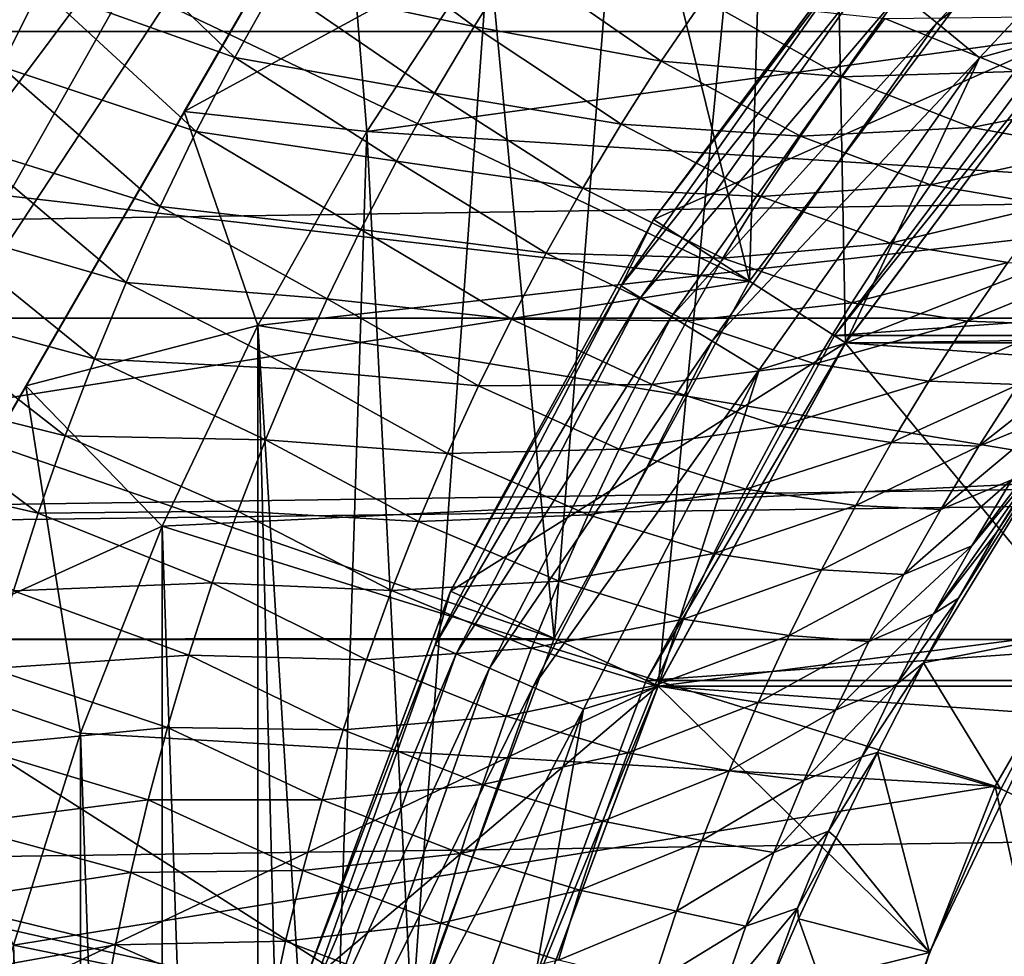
# Model space of a CAD drawing. Header units: metres. Extents: x -109 to 109, y -67 to 73.
# Tile 122 of 253: x -13.71 to -9.4, y 3.8 to 7.9. Entities that reach past the tile are written whole.
import ezdxf

# ---------------------------------------------------------------- set-up
doc = ezdxf.new("R2010")
doc.units = ezdxf.units.M
doc.layers.add('solid_508035_K244200000C76', color=7, linetype='CONTINUOUS')

msp = doc.modelspace()

# ---------------------------------------------------------------- linework, layer by layer
at = {"layer": 'solid_508035_K244200000C76'}
for points in [[(-8.763793, 13.38641, -31.5), (-10.206499, 12.321825, -31.5), (-9.069002, 7.858317, -31.5)], [(-10.206499, 12.321825, -31.5), (-15.774263, 2.678175, -31.5), (-10.915588, 4.984969, -31.5)], [(-15.774263, 2.678175, -38.5), (-15.774263, 2.678175, -31.5), (-10.206499, 12.321825, -31.5)], [(-15.774263, 2.678175, -38.5), (-10.206499, 12.321825, -31.5), (-10.206499, 12.321825, -38.5)], [(-15.774263, 2.678175, -38.5), (-10.206499, 12.321825, -38.5), (-15.34711, 4.523962, -38.5)], [(-15.34711, 4.523962, -38.5), (-10.206499, 12.321825, -38.5), (-14.704794, 6.30627, -38.5)], [(-14.704794, 6.30627, -38.5), (-10.206499, 12.321825, -38.5), (-13.856401, 7.999997, -38.5)], [(-10.206499, 12.321825, -31.5), (-10.915588, 4.984969, -31.5), (-10.095026, 6.487712, -31.5)], [(-10.206499, 12.321825, -31.5), (-10.095026, 6.487712, -31.5), (-9.069002, 7.858317, -31.5)], [(-10.427568, 9.738594, -56.5), (-11.06777, 9.004369, -56.5), (-10.515571, 6.758161, -56.5)], [(-10.427568, 9.738594, -56.5), (-10.515571, 6.758161, -56.5), (-9.446771, 8.185868, -56.5)], [(-9.695864, 7.88817, -22.133583), (-8.53145, 9.134953, -22.133583), (-9.856759, 8.019068, -22.292522)], [(-8.366605, 8.958447, -22.033804), (-8.53145, 9.134953, -22.133583), (-9.695864, 7.88817, -22.133583)], [(-7.858331, 9.068995, -28.5), (-9.068954, 7.858377, -28.5), (-9.824788, 8.513137, -28.5)], [(-11.06777, 9.004369, -56.5), (-11.656568, 8.227926, -56.5), (-11.370358, 5.192785, -56.5)], [(-11.06777, 9.004369, -56.5), (-11.370358, 5.192785, -56.5), (-10.515571, 6.758161, -56.5)], [(42, 8.951219, 7.219811), (-43.099998, 8.951207, 7.219826), (-43.099998, 7.85114, 8.402952)], [(42, 7.851148, 8.402945), (42, 8.951219, 7.219811), (-43.099998, 7.85114, 8.402952)], [(-9.508519, 7.735754, -22.033804), (-8.366605, 8.958447, -22.033804), (-9.695864, 7.88817, -22.133583)], [(-9.508519, 7.735754, -22.033804), (-9.069618, 7.857609, -22), (-8.366605, 8.958447, -22.033804)], [(-12.296811, 8.701299, -56.959606), (-12.990381, 7.5, -56.922653), (-11.656568, 8.227926, -56.5)], [(-12.990381, 7.5, -61.077347), (-12.296811, 8.701299, -61.040394), (-12.190717, 7.413548, -61.5)], [(-12.990381, 7.5, -61.077347), (-12.990381, 7.5, -56.922653), (-12.296811, 8.701299, -56.959606)], [(-12.990381, 7.5, -61.077347), (-12.296811, 8.701299, -56.959606), (-12.296811, 8.701299, -61.040394)], [(-12.296811, 8.701299, -61.040394), (-11.656568, 8.227926, -61.5), (-12.190717, 7.413548, -61.5)], [(-9.824746, 8.513188, -23), (-9.824788, 8.513137, -28.5), (-10.936297, 7.028328, -28.5)], [(-10.936297, 7.028329, -23), (-9.824746, 8.513188, -23), (-10.936297, 7.028328, -28.5)], [(-10.057815, 8.182639, -22.74118), (-9.824746, 8.513188, -23), (-10.936297, 7.028329, -23)], [(-9.068954, 7.858377, -28.5), (-10.936297, 7.028328, -28.5), (-9.824788, 8.513137, -28.5)], [(-12.768837, 7.737606, -8.751651), (-13.620128, 8.041298, -8.261293), (-13.437704, 8.380986, -7.885201)], [(-12.590073, 8.058722, -8.368459), (-12.768837, 7.737606, -8.751651), (-13.437704, 8.380986, -7.885201)], [(-11.721444, 7.873104, -8.844084), (-12.590073, 8.058722, -8.368459), (-12.401444, 8.375741, -7.977734)], [(-11.538792, 8.1618, -8.457478), (-11.721444, 7.873104, -8.844084), (-12.401444, 8.375741, -7.977734)], [(-13.620128, 8.041298, -8.261293), (-13.792004, 7.697898, -8.629152), (-14.161844, 8.294085, -7.966063)], [(-12.990381, 7.5, -56.922653), (-12.190717, 7.413548, -56.5), (-11.656568, 8.227926, -56.5)], [(-11.656568, 8.227926, -56.5), (-12.190717, 7.413548, -56.5), (-11.993653, 3.521697, -56.5)], [(-6.532551, 8.191689, -61.5), (-12.190717, 7.413548, -61.5), (-11.656568, 8.227926, -61.5)], [(-6.532551, 8.191689, -61.5), (-7.680462, 7.126601, -61.5), (-12.190717, 7.413548, -61.5)], [(-11.656568, 8.227926, -56.5), (-11.993653, 3.521697, -56.5), (-11.370358, 5.192785, -56.5)], [(-9.446771, 8.185868, -53.5), (-10.515571, 6.758161, -53.5), (-13.243448, 8.053639, -53.5)], [(-10.901942, 7.721035, -9.438909), (-11.721444, 7.873104, -8.844084), (-11.538792, 8.1618, -8.457478)], [(-10.717899, 7.992767, -9.044447), (-10.901942, 7.721035, -9.438909), (-11.538792, 8.1618, -8.457478)], [(-11.078339, 6.736887, -22.74118), (-10.057815, 8.182639, -22.74118), (-10.936297, 7.028329, -23)], [(-9.98022, 8.119511, -22.499773), (-10.057815, 8.182639, -22.74118), (-11.078339, 6.736887, -22.74118)], [(-10.515571, 6.758161, -56.5), (-10.515571, 6.758161, -53.5), (-9.446771, 8.185868, -53.5)], [(-9.446771, 8.185868, -56.5), (-10.515571, 6.758161, -56.5), (-9.446771, 8.185868, -53.5)], [(-10.99287, 6.684912, -22.499773), (-9.98022, 8.119511, -22.499773), (-11.078339, 6.736887, -22.74118)], [(-9.856759, 8.019068, -22.292522), (-9.98022, 8.119511, -22.499773), (-10.99287, 6.684912, -22.499773)], [(-13.762292, 7.130864, -53.5), (-13.856372, 8.00006, -53), (-13.243448, 8.053639, -53.5)], [(-12.937695, 7.412652, -9.126863), (-13.792004, 7.697898, -8.629152), (-13.620128, 8.041298, -8.261293)], [(-10.515571, 6.758161, -53.5), (-13.762292, 7.130864, -53.5), (-13.243448, 8.053639, -53.5)], [(-12.768837, 7.737606, -8.751651), (-12.937695, 7.412652, -9.126863), (-13.620128, 8.041298, -8.261293)], [(-11.895483, 7.580323, -9.22399), (-12.768837, 7.737606, -8.751651), (-12.590073, 8.058722, -8.368459)], [(-11.721444, 7.873104, -8.844084), (-11.895483, 7.580323, -9.22399), (-12.590073, 8.058722, -8.368459)], [(-10.856882, 6.602216, -22.292522), (-9.856759, 8.019068, -22.292522), (-10.99287, 6.684912, -22.499773)], [(-9.695864, 7.88817, -22.133583), (-9.856759, 8.019068, -22.292522), (-10.856882, 6.602216, -22.292522)], [(-10.111539, 7.65298, -10.08829), (-10.901942, 7.721035, -9.438909), (-10.717899, 7.992767, -9.044447)], [(-9.923589, 7.908365, -9.685925), (-10.111539, 7.65298, -10.08829), (-10.717899, 7.992767, -9.044447)], [(-10.144256, 6.519317, -38.441498), (-9.113206, 7.896638, -38.441498), (-9.069079, 7.858228, -38.5)], [(-10.144175, 6.519439, -43.5), (-9.113206, 7.896638, -38.441498), (-10.144256, 6.519317, -38.441498)], [(-9.113151, 7.896701, -43.5), (-9.113206, 7.896638, -38.441498), (-10.144175, 6.519439, -43.5)], [(9.113151, 7.896701, -43.5), (-9.113151, 7.896701, -43.5), (-10.144175, 6.519439, -43.5)], [(10.144175, 6.519439, -43.5), (9.113151, 7.896701, -43.5), (-10.144175, 6.519439, -43.5)], [(-9.353578, 7.676044, -10.776345), (-10.111539, 7.65298, -10.08829), (-9.923589, 7.908365, -9.685925)], [(-9.158884, 7.915957, -10.365657), (-9.353578, 7.676044, -10.776345), (-9.923589, 7.908365, -9.685925)], [(42, 7.851148, 8.402945), (-43.099998, 7.85114, 8.402952), (-43.099998, 6.596129, 9.420249)], [(42, 6.596129, 9.420249), (42, 7.851148, 8.402945), (-43.099998, 6.596129, 9.420249)], [(-11.078054, 7.444876, -9.827002), (-11.895483, 7.580323, -9.22399), (-11.721444, 7.873104, -8.844084)], [(-10.901942, 7.721035, -9.438909), (-11.078054, 7.444876, -9.827002), (-11.721444, 7.873104, -8.844084)], [(-9.068954, 7.858377, -28.5), (-10.095042, 6.487688, -28.5), (-10.936297, 7.028328, -28.5)], [(-10.679661, 6.494446, -22.133583), (-9.695864, 7.88817, -22.133583), (-10.856882, 6.602216, -22.292522)], [(-9.508519, 7.735754, -22.033804), (-9.695864, 7.88817, -22.133583), (-10.679661, 6.494446, -22.133583)], [(-10.144256, 6.519317, -38.441498), (-9.069079, 7.858228, -38.5), (-10.095101, 6.487589, -38.5)], [(-9.069618, 7.857609, -22), (-10.09566, 6.486724, -22), (-7.107788, 7.660407, -22)], [(-9.508519, 7.735754, -22.033804), (-10.09566, 6.486724, -22), (-9.069618, 7.857609, -22)], [(-10.095101, 6.487589, -38.5), (-9.069079, 7.858228, -38.5), (10.095101, 6.487588, -38.5)], [(-10.095026, 6.487712, -31.5), (-10.095042, 6.487688, -28.5), (-9.068954, 7.858377, -28.5)], [(-9.069002, 7.858317, -31.5), (-10.095026, 6.487712, -31.5), (-9.068954, 7.858377, -28.5)], [(-12.060897, 7.283638, -9.596787), (-12.937695, 7.412652, -9.126863), (-12.768837, 7.737606, -8.751651)], [(-11.895483, 7.580323, -9.22399), (-12.060897, 7.283638, -9.596787), (-12.768837, 7.737606, -8.751651)], [(-10.292297, 7.392704, -10.48466), (-11.078054, 7.444876, -9.827002), (-10.901942, 7.721035, -9.438909)], [(-10.111539, 7.65298, -10.08829), (-10.292297, 7.392704, -10.48466), (-10.901942, 7.721035, -9.438909)], [(-10.473309, 6.36896, -22.033804), (-9.508519, 7.735754, -22.033804), (-10.679661, 6.494446, -22.133583)], [(-10.473309, 6.36896, -22.033804), (-10.09566, 6.486724, -22), (-9.508519, 7.735754, -22.033804)], [(-13.096556, 7.084164, -9.493614), (-13.953255, 7.351126, -8.988306), (-13.792004, 7.697898, -8.629152)], [(-12.937695, 7.412652, -9.126863), (-13.096556, 7.084164, -9.493614), (-13.792004, 7.697898, -8.629152)], [(-9.353578, 7.676044, -10.776345), (-9.541857, 7.430648, -11.181449), (-10.111539, 7.65298, -10.08829)], [(-9.353578, 7.676044, -10.776345), (-8.821417, 7.572971, -11.884096), (-9.541857, 7.430648, -11.181449)], [(-9.541857, 7.430648, -11.181449), (-10.292297, 7.392704, -10.48466), (-10.111539, 7.65298, -10.08829)], [(-10.09566, 6.486724, -22), (-8.170156, 6.515445, -22), (-7.107788, 7.660407, -22)], [(-11.246222, 7.164424, -10.208306), (-12.060897, 7.283638, -9.596787), (-11.895483, 7.580323, -9.22399)], [(-11.078054, 7.444876, -9.827002), (-11.246222, 7.164424, -10.208306), (-11.895483, 7.580323, -9.22399)], [(-9.541857, 7.430648, -11.181449), (-8.821417, 7.572971, -11.884096), (-9.015191, 7.334921, -12.294042)], [(-12.990381, 7.5, -56.922653), (-13.68395, 6.298702, -56.959606), (-12.668362, 6.564063, -56.5)], [(-13.68395, 6.298702, -61.040394), (-12.990381, 7.5, -61.077347), (-12.668362, 6.564063, -61.5)], [(-13.68395, 6.298702, -61.040394), (-13.68395, 6.298702, -56.959606), (-12.990381, 7.5, -56.922653)], [(-13.68395, 6.298702, -61.040394), (-12.990381, 7.5, -56.922653), (-12.990381, 7.5, -61.077347)], [(-12.990381, 7.5, -56.922653), (-12.668362, 6.564063, -56.5), (-12.190717, 7.413548, -56.5)], [(-12.990381, 7.5, -61.077347), (-12.190717, 7.413548, -61.5), (-12.668362, 6.564063, -61.5)], [(-10.46584, 7.127621, -10.874604), (-11.246222, 7.164424, -10.208306), (-11.078054, 7.444876, -9.827002)], [(-10.292297, 7.392704, -10.48466), (-10.46584, 7.127621, -10.874604), (-11.078054, 7.444876, -9.827002)], [(-9.541857, 7.430648, -11.181449), (-9.723681, 7.1798, -11.580523), (-10.292297, 7.392704, -10.48466)], [(-9.541857, 7.430648, -11.181449), (-9.015191, 7.334921, -12.294042), (-9.723681, 7.1798, -11.580523)], [(-12.217591, 6.983281, -9.962035), (-13.096556, 7.084164, -9.493614), (-12.937695, 7.412652, -9.126863)], [(-12.060897, 7.283638, -9.596787), (-12.217591, 6.983281, -9.962035), (-12.937695, 7.412652, -9.126863)], [(-12.190717, 7.413548, -56.5), (-12.668362, 6.564063, -56.5), (-12.372767, 1.778946, -56.5)], [(-7.680462, 7.126601, -61.5), (-12.668362, 6.564063, -61.5), (-12.190717, 7.413548, -61.5)], [(-12.190717, 7.413548, -56.5), (-12.372767, 1.778946, -56.5), (-11.993653, 3.521697, -56.5)], [(-9.723681, 7.1798, -11.580523), (-10.46584, 7.127621, -10.874604), (-10.292297, 7.392704, -10.48466)], [(-13.245383, 6.752465, -9.851375), (-14.103851, 7.001341, -9.33823), (-13.953255, 7.351126, -8.988306)], [(-13.096556, 7.084164, -9.493614), (-13.245383, 6.752465, -9.851375), (-13.953255, 7.351126, -8.988306)], [(-9.723681, 7.1798, -11.580523), (-9.015191, 7.334921, -12.294042), (-9.203161, 7.090601, -12.697895)], [(-11.406347, 6.879861, -10.582371), (-12.217591, 6.983281, -9.962035), (-12.060897, 7.283638, -9.596787)], [(-11.246222, 7.164424, -10.208306), (-11.406347, 6.879861, -10.582371), (-12.060897, 7.283638, -9.596787)], [(-10.632065, 6.857855, -11.257654), (-11.406347, 6.879861, -10.582371), (-11.246222, 7.164424, -10.208306)], [(-10.46584, 7.127621, -10.874604), (-10.632065, 6.857855, -11.257654), (-11.246222, 7.164424, -10.208306)], [(-9.723681, 7.1798, -11.580523), (-9.898941, 6.923557, -11.973088), (-10.46584, 7.127621, -10.874604)], [(-9.723681, 7.1798, -11.580523), (-9.203161, 7.090601, -12.697895), (-9.898941, 6.923557, -11.973088)], [(-10.515571, 6.758161, -53.5), (-14.216776, 6.175225, -53.5), (-13.762292, 7.130864, -53.5)], [(-7.680462, 7.126601, -61.5), (-8.656816, 5.90233, -61.5), (-12.668362, 6.564063, -61.5)], [(-9.898941, 6.923557, -11.973088), (-10.632065, 6.857855, -11.257654), (-10.46584, 7.127621, -10.874604)], [(-12.365512, 6.679498, -10.319254), (-13.245383, 6.752465, -9.851375), (-13.096556, 7.084164, -9.493614)], [(-12.217591, 6.983281, -9.962035), (-12.365512, 6.679498, -10.319254), (-13.096556, 7.084164, -9.493614)], [(-9.898941, 6.923557, -11.973088), (-9.203161, 7.090601, -12.697895), (-9.385171, 6.84001, -13.095118)], [(-11.825217, 5.400393, -23), (-10.936297, 7.028329, -23), (-11.825175, 5.400482, -28.5)], [(-11.078339, 6.736887, -22.74118), (-10.936297, 7.028329, -23), (-11.825217, 5.400393, -23)], [(-10.936297, 7.028329, -23), (-10.936297, 7.028328, -28.5), (-11.825175, 5.400482, -28.5)], [(-10.095042, 6.487688, -28.5), (-11.825175, 5.400482, -28.5), (-10.936297, 7.028328, -28.5)], [(-13.384081, 6.417939, -10.19959), (-14.243692, 6.648977, -9.67839), (-14.103851, 7.001341, -9.33823)], [(-13.245383, 6.752465, -9.851375), (-13.384081, 6.417939, -10.19959), (-14.103851, 7.001341, -9.33823)], [(-11.558353, 6.591384, -10.948704), (-12.365512, 6.679498, -10.319254), (-12.217591, 6.983281, -9.962035)], [(-11.406347, 6.879861, -10.582371), (-11.558353, 6.591384, -10.948704), (-12.217591, 6.983281, -9.962035)], [(-9.898941, 6.923557, -11.973088), (-10.06751, 6.661993, -12.358625), (-10.632065, 6.857855, -11.257654)], [(-9.898941, 6.923557, -11.973088), (-9.385171, 6.84001, -13.095118), (-10.06751, 6.661993, -12.358625)], [(-10.790871, 6.583546, -11.633309), (-11.558353, 6.591384, -10.948704), (-11.406347, 6.879861, -10.582371)], [(-10.632065, 6.857855, -11.257654), (-10.790871, 6.583546, -11.633309), (-11.406347, 6.879861, -10.582371)], [(-10.06751, 6.661993, -12.358625), (-10.790871, 6.583546, -11.633309), (-10.632065, 6.857855, -11.257654)], [(-10.06751, 6.661993, -12.358625), (-9.385171, 6.84001, -13.095118), (-9.561086, 6.583151, -13.485149)], [(-8.973318, 6.823024, -14.304357), (-9.561086, 6.583151, -13.485149), (-9.385171, 6.84001, -13.095118)], [(-8.973318, 6.823024, -14.304357), (-9.158586, 6.568062, -14.695618), (-9.561086, 6.583151, -13.485149)], [(-10.515571, 6.758161, -53.5), (-11.370358, 5.192785, -53.5), (-14.216776, 6.175225, -53.5)], [(-12.504592, 6.372566, -10.667931), (-13.384081, 6.417939, -10.19959), (-13.245383, 6.752465, -9.851375)], [(-12.365512, 6.679498, -10.319254), (-12.504592, 6.372566, -10.667931), (-13.245383, 6.752465, -9.851375)], [(-11.892493, 5.165639, -22.74118), (-11.078339, 6.736887, -22.74118), (-11.825217, 5.400393, -23)], [(-10.99287, 6.684912, -22.499773), (-11.078339, 6.736887, -22.74118), (-11.892493, 5.165639, -22.74118)], [(-11.370358, 5.192785, -56.5), (-11.370358, 5.192785, -53.5), (-10.515571, 6.758161, -53.5)], [(-10.515571, 6.758161, -56.5), (-11.370358, 5.192785, -56.5), (-10.515571, 6.758161, -53.5)], [(-11.800744, 5.125786, -22.499773), (-10.99287, 6.684912, -22.499773), (-11.892493, 5.165639, -22.74118)], [(-10.856882, 6.602216, -22.292522), (-10.99287, 6.684912, -22.499773), (-11.800744, 5.125786, -22.499773)], [(-13.512559, 6.081017, -10.537669), (-14.372705, 6.294507, -10.008204), (-14.243692, 6.648977, -9.67839)], [(-13.384081, 6.417939, -10.19959), (-13.512559, 6.081017, -10.537669), (-14.243692, 6.648977, -9.67839)], [(-11.702169, 6.299212, -11.306781), (-12.504592, 6.372566, -10.667931), (-12.365512, 6.679498, -10.319254)], [(-11.558353, 6.591384, -10.948704), (-11.702169, 6.299212, -11.306781), (-12.365512, 6.679498, -10.319254)], [(-10.06751, 6.661993, -12.358625), (-10.229281, 6.395188, -12.736588), (-10.790871, 6.583546, -11.633309)], [(-10.06751, 6.661993, -12.358625), (-9.561086, 6.583151, -13.485149), (-10.229281, 6.395188, -12.736588)], [(42, 6.596129, 9.420249), (-43.099998, 6.596129, 9.420249), (-54.161694, 5.188349, 10.263091)], [(54.161694, 6.596129, 9.420249), (42, 6.596129, 9.420249), (-54.161694, 5.188349, 10.263091)], [(54.161694, 5.188349, 10.263091), (54.161694, 6.596129, 9.420249), (-54.161694, 5.188349, 10.263091)], [(-11.654762, 5.062377, -22.292522), (-10.856882, 6.602216, -22.292522), (-11.800744, 5.125786, -22.499773)], [(-10.679661, 6.494446, -22.133583), (-10.856882, 6.602216, -22.292522), (-11.654762, 5.062377, -22.292522)], [(-13.68395, 6.298702, -56.959606), (-13.086666, 5.684504, -56.5), (-12.668362, 6.564063, -56.5)], [(-13.68395, 6.298702, -61.040394), (-12.668362, 6.564063, -61.5), (-13.086666, 5.684504, -61.5)], [(-12.668362, -6.564063, -56.5), (-12.668362, 6.564063, -56.5), (-13.086666, 5.684504, -56.5)], [(-8.656816, 5.90233, -61.5), (-13.086666, 5.684504, -61.5), (-12.668362, 6.564063, -61.5)], [(-12.668362, 6.564063, -56.5), (-12.5, 0, -56.5), (-12.372767, 1.778946, -56.5)], [(-12.668362, -6.564063, -56.5), (-12.5, 0, -56.5), (-12.668362, 6.564063, -56.5)], [(-10.942172, 6.304845, -12.001033), (-11.702169, 6.299212, -11.306781), (-11.558353, 6.591384, -10.948704)], [(-10.790871, 6.583546, -11.633309), (-10.942172, 6.304845, -12.001033), (-11.558353, 6.591384, -10.948704)], [(-10.229281, 6.395188, -12.736588), (-10.942172, 6.304845, -12.001033), (-10.790871, 6.583546, -11.633309)], [(-10.229281, 6.395188, -12.736588), (-9.561086, 6.583151, -13.485149), (-9.730719, 6.320045, -13.867374)], [(-9.158586, 6.568062, -14.695618), (-9.730719, 6.320045, -13.867374), (-9.561086, 6.583151, -13.485149)], [(-9.158586, 6.568062, -14.695618), (-9.338088, 6.305617, -15.078825), (-9.730719, 6.320045, -13.867374)], [(-10.968798, 5.009282, -38.441498), (-10.144256, 6.519317, -38.441498), (-10.095101, 6.487589, -38.5)], [(-10.968742, 5.009404, -43.5), (-10.144256, 6.519317, -38.441498), (-10.968798, 5.009282, -38.441498)], [(-10.144175, 6.519439, -43.5), (-10.144256, 6.519317, -38.441498), (-10.968742, 5.009404, -43.5)], [(10.144175, 6.519439, -43.5), (-10.144175, 6.519439, -43.5), (-10.968742, 5.009404, -43.5)], [(10.968742, 5.009404, -43.5), (10.144175, 6.519439, -43.5), (-10.968742, 5.009404, -43.5)], [(-10.09566, 6.486724, -22), (-9.049952, 5.22502, -22), (-8.170156, 6.515445, -22)], [(-10.095042, 6.487688, -28.5), (-10.915551, 4.985044, -28.5), (-11.825175, 5.400482, -28.5)], [(-11.464518, 4.979743, -22.133583), (-10.679661, 6.494446, -22.133583), (-11.654762, 5.062377, -22.292522)], [(-10.473309, 6.36896, -22.033804), (-10.679661, 6.494446, -22.133583), (-11.464518, 4.979743, -22.133583)], [(-10.968798, 5.009282, -38.441498), (-10.095101, 6.487589, -38.5), (-10.915624, 4.984891, -38.5)], [(-10.09566, 6.486724, -22), (-10.916104, 4.983838, -22), (-9.049952, 5.22502, -22)], [(-10.473309, 6.36896, -22.033804), (-10.916104, 4.983838, -22), (-10.09566, 6.486724, -22)], [(-10.915624, 4.984891, -38.5), (-10.095101, 6.487589, -38.5), (10.915624, 4.984891, -38.5)], [(-10.095026, 6.487712, -31.5), (-10.915588, 4.984969, -31.5), (-10.095042, 6.487688, -28.5)], [(-10.915588, 4.984969, -31.5), (-10.915551, 4.985044, -28.5), (-10.095042, 6.487688, -28.5)], [(-10.095101, 6.487589, -38.5), (10.095101, 6.487588, -38.5), (10.915624, 4.984891, -38.5)], [(-9.511589, 6.035628, -15.453267), (-9.000544, 6.437912, -16.223862), (-9.187178, 6.167379, -16.597136)], [(-9.338088, 6.305617, -15.078825), (-9.000544, 6.437912, -16.223862), (-9.511589, 6.035628, -15.453267)], [(-12.634718, 6.062819, -11.00753), (-13.512559, 6.081017, -10.537669), (-13.384081, 6.417939, -10.19959)], [(-12.504592, 6.372566, -10.667931), (-12.634718, 6.062819, -11.00753), (-13.384081, 6.417939, -10.19959)], [(-10.229281, 6.395188, -12.736588), (-10.384089, 6.123258, -13.10638), (-10.942172, 6.304845, -12.001033)], [(-10.229281, 6.395188, -12.736588), (-9.730719, 6.320045, -13.867374), (-10.384089, 6.123258, -13.10638)], [(-11.837665, 6.003614, -11.656046), (-12.634718, 6.062819, -11.00753), (-12.504592, 6.372566, -10.667931)], [(-11.702169, 6.299212, -11.306781), (-11.837665, 6.003614, -11.656046), (-12.504592, 6.372566, -10.667931)], [(-11.242999, 4.883524, -22.033804), (-10.473309, 6.36896, -22.033804), (-11.464518, 4.979743, -22.133583)], [(-11.242999, 4.883524, -22.033804), (-10.916104, 4.983838, -22), (-10.473309, 6.36896, -22.033804)], [(-9.600404, 5.369566, -18.899427), (-8.972019, 6.364187, -19.182457), (-9.753444, 5.086289, -19.182457)], [(-9.049883, 5.225144, -19.5), (-9.753444, 5.086289, -19.182457), (-8.972019, 6.364187, -19.182457)], [(-9.600404, 5.369566, -18.899427), (-9.433721, 5.657289, -18.59038), (-8.972019, 6.364187, -19.182457)], [(-9.433721, 5.657289, -18.59038), (-9.252892, 5.948445, -18.256216), (-8.972019, 6.364187, -19.182457)], [(-13.630782, 5.742157, -10.86497), (-14.490864, 5.938444, -10.32705), (-14.372705, 6.294507, -10.008204)], [(-13.68395, 6.298702, -56.959606), (-14.377491, 5.097455, -57.069523), (-13.086666, 5.684504, -56.5)], [(-14.377491, 5.097455, -60.930477), (-13.68395, 6.298702, -61.040394), (-13.444166, 4.777946, -61.5)], [(-14.377491, 5.097455, -60.930477), (-14.377491, 5.097455, -57.069523), (-13.68395, 6.298702, -56.959606)], [(-14.377491, 5.097455, -60.930477), (-13.68395, 6.298702, -56.959606), (-13.68395, 6.298702, -61.040394)], [(-13.512559, 6.081017, -10.537669), (-13.630782, 5.742157, -10.86497), (-14.372705, 6.294507, -10.008204)], [(-13.68395, 6.298702, -61.040394), (-13.086666, 5.684504, -61.5), (-13.444166, 4.777946, -61.5)], [(-11.085822, 6.021951, -12.360249), (-11.837665, 6.003614, -11.656046), (-11.702169, 6.299212, -11.306781)], [(-10.942172, 6.304845, -12.001033), (-11.085822, 6.021951, -12.360249), (-11.702169, 6.299212, -11.306781)], [(-10.384089, 6.123258, -13.10638), (-11.085822, 6.021951, -12.360249), (-10.942172, 6.304845, -12.001033)], [(-10.384089, 6.123258, -13.10638), (-9.730719, 6.320045, -13.867374), (-9.89387, 6.050725, -14.241135)], [(-9.338088, 6.305617, -15.078825), (-9.89387, 6.050725, -14.241135), (-9.730719, 6.320045, -13.867374)], [(-9.338088, 6.305617, -15.078825), (-9.511589, 6.035628, -15.453267), (-9.89387, 6.050725, -14.241135)], [(-9.54256, 5.598804, -17.313971), (-9.056684, 6.243115, -17.893961), (-9.252892, 5.948445, -18.256216)], [(-9.54256, 5.598804, -17.313971), (-9.36797, 5.887726, -16.960798), (-9.056684, 6.243115, -17.893961)], [(-11.370358, 5.192785, -53.5), (-14.605085, 5.19052, -53.5), (-14.216776, 6.175225, -53.5)], [(-9.678792, 5.758057, -15.818134), (-9.187178, 6.167379, -16.597136), (-9.36797, 5.887726, -16.960798)], [(-9.511589, 6.035628, -15.453267), (-9.187178, 6.167379, -16.597136), (-9.678792, 5.758057, -15.818134)], [(-10.384089, 6.123258, -13.10638), (-10.531778, 5.846327, -13.467371), (-11.085822, 6.021951, -12.360249)], [(-10.384089, 6.123258, -13.10638), (-9.89387, 6.050725, -14.241135), (-10.531778, 5.846327, -13.467371)], [(-12.755834, 5.750601, -11.337468), (-13.630782, 5.742157, -10.86497), (-13.512559, 6.081017, -10.537669)], [(-12.634718, 6.062819, -11.00753), (-12.755834, 5.750601, -11.337468), (-13.512559, 6.081017, -10.537669)], [(-11.964755, 5.704874, -11.995902), (-12.755834, 5.750601, -11.337468), (-12.634718, 6.062819, -11.00753)], [(-11.837665, 6.003614, -11.656046), (-11.964755, 5.704874, -11.995902), (-12.634718, 6.062819, -11.00753)], [(-10.531778, 5.846327, -13.467371), (-9.89387, 6.050725, -14.241135), (-10.050352, 5.775239, -14.605731)], [(-9.511589, 6.035628, -15.453267), (-10.050352, 5.775239, -14.605731), (-9.89387, 6.050725, -14.241135)], [(-9.511589, 6.035628, -15.453267), (-9.678792, 5.758057, -15.818134), (-10.050352, 5.775239, -14.605731)], [(-11.221704, 5.735072, -12.710345), (-11.964755, 5.704874, -11.995902), (-11.837665, 6.003614, -11.656046)], [(-11.085822, 6.021951, -12.360249), (-11.221704, 5.735072, -12.710345), (-11.837665, 6.003614, -11.656046)], [(-10.531778, 5.846327, -13.467371), (-11.221704, 5.735072, -12.710345), (-11.085822, 6.021951, -12.360249)], [(-13.630782, 5.742157, -10.86497), (-13.738668, 5.401912, -11.180834), (-14.490864, 5.938444, -10.32705)], [(-9.710502, 5.300506, -17.655611), (-9.252892, 5.948445, -18.256216), (-9.433721, 5.657289, -18.59038)], [(-9.710502, 5.300506, -17.655611), (-9.54256, 5.598804, -17.313971), (-9.252892, 5.948445, -18.256216)], [(-8.656816, 5.90233, -61.5), (-9.439854, 4.546121, -61.5), (-13.086666, 5.684504, -61.5)], [(-9.839403, 5.472874, -16.172575), (-9.36797, 5.887726, -16.960798), (-9.54256, 5.598804, -17.313971)], [(-9.678792, 5.758057, -15.818134), (-9.36797, 5.887726, -16.960798), (-9.839403, 5.472874, -16.172575)], [(-8.65686, 5.902268, -70.5), (-9.439867, 4.546089, -70.5), (-9.439854, 4.546121, -61.5)], [(-8.538902, 4.112203, -71.5), (-9.439867, 4.546089, -70.5), (-8.65686, 5.902268, -70.5)], [(-8.65686, 5.902268, -70.5), (-9.439854, 4.546121, -61.5), (-8.656816, 5.90233, -61.5)], [(-10.531778, 5.846327, -13.467371), (-10.672199, 5.564548, -13.81888), (-11.221704, 5.735072, -12.710345)], [(-10.531778, 5.846327, -13.467371), (-10.050352, 5.775239, -14.605731), (-10.672199, 5.564548, -13.81888)], [(-12.867865, 5.436321, -11.65713), (-13.738668, 5.401912, -11.180834), (-13.630782, 5.742157, -10.86497)], [(-12.755834, 5.750601, -11.337468), (-12.867865, 5.436321, -11.65713), (-13.630782, 5.742157, -10.86497)], [(-12.083349, 5.403323, -12.325711), (-12.867865, 5.436321, -11.65713), (-12.755834, 5.750601, -11.337468)], [(-11.964755, 5.704874, -11.995902), (-12.083349, 5.403323, -12.325711), (-12.755834, 5.750601, -11.337468)], [(-11.221704, 5.735072, -12.710345), (-11.349699, 5.444455, -13.050661), (-11.964755, 5.704874, -11.995902)], [(-10.672199, 5.564548, -13.81888), (-11.349699, 5.444455, -13.050661), (-11.221704, 5.735072, -12.710345)], [(-10.672199, 5.564548, -13.81888), (-10.050352, 5.775239, -14.605731), (-10.199917, 5.49367, -14.96038)], [(-9.678792, 5.758057, -15.818134), (-10.199917, 5.49367, -14.96038), (-10.050352, 5.775239, -14.605731)], [(-9.678792, 5.758057, -15.818134), (-9.839403, 5.472874, -16.172575), (-10.199917, 5.49367, -14.96038)], [(-11.349699, 5.444455, -13.050661), (-12.083349, 5.403323, -12.325711), (-11.964755, 5.704874, -11.995902)], [(-14.377491, 5.097455, -57.069523), (-13.444166, 4.777946, -56.5), (-13.086666, 5.684504, -56.5)], [(-13.086666, -5.684504, -56.5), (-13.086666, 5.684504, -56.5), (-13.444166, 4.777946, -56.5)], [(-9.439854, 4.546121, -61.5), (-13.444166, 4.777946, -61.5), (-13.086666, 5.684504, -61.5)], [(-13.086666, -5.684504, -56.5), (-12.668362, -6.564063, -56.5), (-13.086666, 5.684504, -56.5)], [(-9.710502, 5.300506, -17.655611), (-9.433721, 5.657289, -18.59038), (-9.600404, 5.369566, -18.899427)], [(-10.672199, 5.564548, -13.81888), (-10.805156, 5.278114, -14.160163), (-11.349699, 5.444455, -13.050661)], [(-10.672199, 5.564548, -13.81888), (-10.199917, 5.49367, -14.96038), (-10.805156, 5.278114, -14.160163)], [(-9.993117, 5.180072, -16.515663), (-9.54256, 5.598804, -17.313971), (-9.710502, 5.300506, -17.655611)], [(-9.839403, 5.472874, -16.172575), (-9.54256, 5.598804, -17.313971), (-9.993117, 5.180072, -16.515663)], [(-10.805156, 5.278114, -14.160163), (-10.199917, 5.49367, -14.96038), (-10.342344, 5.20611, -15.304256)], [(-9.839403, 5.472874, -16.172575), (-10.342344, 5.20611, -15.304256), (-10.199917, 5.49367, -14.96038)], [(-12.867865, 5.436321, -11.65713), (-12.970738, 5.120436, -11.965867), (-13.738668, 5.401912, -11.180834)], [(-12.193337, 5.099343, -12.644794), (-12.970738, 5.120436, -11.965867), (-12.867865, 5.436321, -11.65713)], [(-12.083349, 5.403323, -12.325711), (-12.193337, 5.099343, -12.644794), (-12.867865, 5.436321, -11.65713)], [(-11.349699, 5.444455, -13.050661), (-11.46966, 5.150394, -13.380487), (-12.083349, 5.403323, -12.325711)], [(-10.805156, 5.278114, -14.160163), (-11.46966, 5.150394, -13.380487), (-11.349699, 5.444455, -13.050661)], [(-9.839403, 5.472874, -16.172575), (-9.993117, 5.180072, -16.515663), (-10.342344, 5.20611, -15.304256)], [(-12.970738, 5.120436, -11.965867), (-13.836222, 5.060855, -11.484544), (-13.738668, 5.401912, -11.180834)], [(-10.915551, 4.985044, -28.5), (-12.473424, 3.662457, -28.5), (-11.825175, 5.400482, -28.5)], [(-11.825217, 5.400393, -23), (-11.825175, 5.400482, -28.5), (-12.473424, 3.662457, -28.5)], [(-12.47341, 3.662521, -23), (-11.825217, 5.400393, -23), (-12.473424, 3.662457, -28.5)], [(-11.892493, 5.165639, -22.74118), (-11.825217, 5.400393, -23), (-12.47341, 3.662521, -23)], [(-11.46966, 5.150394, -13.380487), (-12.193337, 5.099343, -12.644794), (-12.083349, 5.403323, -12.325711)], [(-9.871328, 4.992736, -17.984623), (-9.600404, 5.369566, -18.899427), (-9.753444, 5.086289, -19.182457)], [(-9.871328, 4.992736, -17.984623), (-9.710502, 5.300506, -17.655611), (-9.600404, 5.369566, -18.899427)], [(-10.805156, 5.278114, -14.160163), (-10.930501, 4.987231, -14.490435), (-11.46966, 5.150394, -13.380487)], [(-10.805156, 5.278114, -14.160163), (-10.342344, 5.20611, -15.304256), (-10.930501, 4.987231, -14.490435)], [(-10.139558, 4.87969, -16.846352), (-9.710502, 5.300506, -17.655611), (-9.871328, 4.992736, -17.984623)], [(-9.993117, 5.180072, -16.515663), (-9.710502, 5.300506, -17.655611), (-10.139558, 4.87969, -16.846352)], [(-10.916104, 4.983838, -22), (-9.727635, 3.817801, -22), (-9.049952, 5.22502, -22)], [(-9.049883, 5.225144, -19.5), (-9.415241, 4.533844, -19.5), (-9.753444, 5.086289, -19.182457)], [(-9.049952, 5.22502, -22), (-9.727635, 3.817801, -22), (-9.415241, 4.533844, -19.5)], [(-9.049952, 5.22502, -22), (-9.415241, 4.533844, -19.5), (-9.049883, 5.225144, -19.5)], [(54.161694, 5.188349, 10.263091), (-54.161694, 5.188349, 10.263091), (-54.161694, 3.674949, 10.897007)], [(54.161694, 3.674949, 10.897007), (54.161694, 5.188349, 10.263091), (-54.161694, 3.674949, 10.897007)], [(-11.993653, 3.521697, -53.5), (-14.92524, 4.181787, -53.5), (-14.605085, 5.19052, -53.5)], [(-11.370358, 5.192785, -53.5), (-11.993653, 3.521697, -53.5), (-14.605085, 5.19052, -53.5)], [(-11.993653, 3.521697, -56.5), (-11.993653, 3.521697, -53.5), (-11.370358, 5.192785, -53.5)], [(-11.370358, 5.192785, -56.5), (-11.993653, 3.521697, -56.5), (-11.370358, 5.192785, -53.5)], [(-10.930501, 4.987231, -14.490435), (-10.342344, 5.20611, -15.304256), (-10.477406, 4.912683, -15.636468)], [(-9.993117, 5.180072, -16.515663), (-10.477406, 4.912683, -15.636468), (-10.342344, 5.20611, -15.304256)], [(-9.993117, 5.180072, -16.515663), (-10.139558, 4.87969, -16.846352), (-10.477406, 4.912683, -15.636468)], [(-12.485114, 3.498165, -22.74118), (-11.892493, 5.165639, -22.74118), (-12.47341, 3.662521, -23)], [(-11.800744, 5.125786, -22.499773), (-11.892493, 5.165639, -22.74118), (-12.485114, 3.498165, -22.74118)], [(-11.46966, 5.150394, -13.380487), (-11.581499, 4.853192, -13.69907), (-12.193337, 5.099343, -12.644794)], [(-10.930501, 4.987231, -14.490435), (-11.581499, 4.853192, -13.69907), (-11.46966, 5.150394, -13.380487)], [(-14.377491, 5.097455, -57.069523), (-13.738832, 3.849535, -56.5), (-13.444166, 4.777946, -56.5)], [(-14.377491, 5.097455, -60.930477), (-13.444166, 4.777946, -61.5), (-13.738832, 3.849535, -61.5)], [(-12.970738, 5.120436, -11.965867), (-13.064468, 4.803414, -12.262978), (-13.836222, 5.060855, -11.484544)], [(-12.294689, 4.793328, -12.952426), (-13.064468, 4.803414, -12.262978), (-12.970738, 5.120436, -11.965867)], [(-12.193337, 5.099343, -12.644794), (-12.294689, 4.793328, -12.952426), (-12.970738, 5.120436, -11.965867)], [(-12.388792, 3.471177, -22.499773), (-11.800744, 5.125786, -22.499773), (-12.485114, 3.498165, -22.74118)], [(-11.654762, 5.062377, -22.292522), (-11.800744, 5.125786, -22.499773), (-12.388792, 3.471177, -22.499773)], [(-11.581499, 4.853192, -13.69907), (-12.294689, 4.793328, -12.952426), (-12.193337, 5.099343, -12.644794)], [(-13.064468, 4.803414, -12.262978), (-13.923492, 4.719618, -11.775352), (-13.836222, 5.060855, -11.484544)], [(-12.235537, 3.428236, -22.292522), (-11.654762, 5.062377, -22.292522), (-12.388792, 3.471177, -22.499773)], [(-11.464518, 4.979743, -22.133583), (-11.654762, 5.062377, -22.292522), (-12.235537, 3.428236, -22.292522)], [(-10.024572, 4.675419, -18.299856), (-9.871328, 4.992736, -17.984623), (-9.753444, 5.086289, -19.182457)], [(-9.954836, 4.693626, -19.179075), (-10.024572, 4.675419, -18.299856), (-9.753444, 5.086289, -19.182457)], [(-9.415241, 4.533844, -19.5), (-9.954836, 4.693626, -19.179075), (-9.753444, 5.086289, -19.182457)], [(-11.570046, 3.397272, -38.441498), (-10.968798, 5.009282, -38.441498), (-10.915624, 4.984891, -38.5)], [(-11.570034, 3.397323, -43.5), (-10.968798, 5.009282, -38.441498), (-11.570046, 3.397272, -38.441498)], [(-10.968742, 5.009404, -43.5), (-10.968798, 5.009282, -38.441498), (-11.570034, 3.397323, -43.5)], [(10.968742, 5.009404, -43.5), (-10.968742, 5.009404, -43.5), (-11.570034, 3.397323, -43.5)], [(11.570034, 3.397323, -43.5), (10.968742, 5.009404, -43.5), (-11.570034, 3.397323, -43.5)], [(-15.774263, 2.678175, -31.5), (-11.513919, 3.380772, -31.5), (-10.915588, 4.984969, -31.5)], [(-10.915551, 4.985044, -28.5), (-11.51394, 3.380698, -28.5), (-12.473424, 3.662457, -28.5)], [(-12.035811, 3.372276, -22.133583), (-11.464518, 4.979743, -22.133583), (-12.235537, 3.428236, -22.292522)], [(-11.242999, 4.883524, -22.033804), (-11.464518, 4.979743, -22.133583), (-12.035811, 3.372276, -22.133583)], [(-10.930501, 4.987231, -14.490435), (-11.048077, 4.692145, -14.808844), (-11.581499, 4.853192, -13.69907)], [(-11.570046, 3.397272, -38.441498), (-10.915624, 4.984891, -38.5), (-11.513947, 3.380672, -38.5)], [(-10.916104, 4.983838, -22), (-11.514338, 3.379348, -22), (-9.727635, 3.817801, -22)], [(-11.242999, 4.883524, -22.033804), (-11.514338, 3.379348, -22), (-10.916104, 4.983838, -22)], [(-11.513947, 3.380672, -38.5), (-10.915624, 4.984891, -38.5), (11.513947, 3.380672, -38.5)], [(-11.513919, 3.380772, -31.5), (-11.51394, 3.380698, -28.5), (-10.915551, 4.985044, -28.5)], [(-10.915588, 4.984969, -31.5), (-11.513919, 3.380772, -31.5), (-10.915551, 4.985044, -28.5)], [(-10.930501, 4.987231, -14.490435), (-10.477406, 4.912683, -15.636468), (-11.048077, 4.692145, -14.808844)], [(-10.915624, 4.984891, -38.5), (10.915624, 4.984891, -38.5), (11.513947, 3.380672, -38.5)], [(-10.278378, 4.571771, -17.163553), (-9.871328, 4.992736, -17.984623), (-10.024572, 4.675419, -18.299856)], [(-10.139558, 4.87969, -16.846352), (-9.871328, 4.992736, -17.984623), (-10.278378, 4.571771, -17.163553)], [(-11.803255, 3.307117, -22.033804), (-11.242999, 4.883524, -22.033804), (-12.035811, 3.372276, -22.133583)], [(-11.803255, 3.307117, -22.033804), (-11.514338, 3.379348, -22), (-11.242999, 4.883524, -22.033804)], [(-11.048077, 4.692145, -14.808844), (-10.477406, 4.912683, -15.636468), (-10.604825, 4.613566, -15.95602)], [(-10.139558, 4.87969, -16.846352), (-10.604825, 4.613566, -15.95602), (-10.477406, 4.912683, -15.636468)], [(-10.139558, 4.87969, -16.846352), (-10.278378, 4.571771, -17.163553), (-10.604825, 4.613566, -15.95602)], [(-11.581499, 4.853192, -13.69907), (-11.685121, 4.553214, -14.005598), (-12.294689, 4.793328, -12.952426)], [(-11.048077, 4.692145, -14.808844), (-11.685121, 4.553214, -14.005598), (-11.581499, 4.853192, -13.69907)], [(-13.064468, 4.803414, -12.262978), (-13.149052, 4.485809, -12.547742), (-13.923492, 4.719618, -11.775352)], [(-12.387359, 4.485741, -13.247838), (-13.149052, 4.485809, -12.547742), (-13.064468, 4.803414, -12.262978)], [(-12.294689, 4.793328, -12.952426), (-12.387359, 4.485741, -13.247838), (-13.064468, 4.803414, -12.262978)], [(-11.685121, 4.553214, -14.005598), (-12.387359, 4.485741, -13.247838), (-12.294689, 4.793328, -12.952426)], [(-13.444166, -4.777946, -56.5), (-13.444166, 4.777946, -56.5), (-13.738832, 3.849535, -56.5)], [(-9.439854, 4.546121, -61.5), (-13.738832, 3.849535, -61.5), (-13.444166, 4.777946, -61.5)], [(-13.444166, -4.777946, -56.5), (-13.086666, -5.684504, -56.5), (-13.444166, 4.777946, -56.5)], [(-13.149052, 4.485809, -12.547742), (-14.000532, 4.378925, -12.052505), (-13.923492, 4.719618, -11.775352)], [(-11.048077, 4.692145, -14.808844), (-11.157703, 4.393159, -15.114468), (-11.685121, 4.553214, -14.005598)], [(-11.048077, 4.692145, -14.808844), (-10.604825, 4.613566, -15.95602), (-11.157703, 4.393159, -15.114468)], [(-10.409214, 4.256412, -17.466082), (-10.024572, 4.675419, -18.299856), (-10.169664, 4.348594, -18.599968)], [(-10.278378, 4.571771, -17.163553), (-10.024572, 4.675419, -18.299856), (-10.409214, 4.256412, -17.466082)], [(-9.954836, 4.693626, -19.179075), (-10.169664, 4.348594, -18.599968), (-10.024572, 4.675419, -18.299856)], [(-9.954836, 4.693626, -19.179075), (-10.136301, 4.319498, -19.1719), (-10.169664, 4.348594, -18.599968)], [(-9.727553, 3.81801, -19.5), (-10.136301, 4.319498, -19.1719), (-9.954836, 4.693626, -19.179075)], [(-9.415241, 4.533844, -19.5), (-9.727553, 3.81801, -19.5), (-9.954836, 4.693626, -19.179075)], [(-11.157703, 4.393159, -15.114468), (-10.604825, 4.613566, -15.95602), (-10.724375, 4.308936, -16.261881)], [(-10.278378, 4.571771, -17.163553), (-10.724375, 4.308936, -16.261881), (-10.604825, 4.613566, -15.95602)], [(-10.278378, 4.571771, -17.163553), (-10.409214, 4.256412, -17.466082), (-10.724375, 4.308936, -16.261881)], [(-9.439854, 4.546121, -61.5), (-10.012003, 3.08834, -61.5), (-13.738832, 3.849535, -61.5)], [(-11.685121, 4.553214, -14.005598), (-11.780433, 4.250868, -14.299213), (-12.387359, 4.485741, -13.247838)], [(-11.157703, 4.393159, -15.114468), (-11.780433, 4.250868, -14.299213), (-11.685121, 4.553214, -14.005598)], [(-9.439867, 4.546089, -70.5), (-10.012017, 3.088287, -70.5), (-10.012003, 3.08834, -61.5)], [(-9.056448, 2.793539, -71.5), (-10.012017, 3.088287, -70.5), (-9.439867, 4.546089, -70.5)], [(-9.439867, 4.546089, -70.5), (-10.012003, 3.08834, -61.5), (-9.439854, 4.546121, -61.5)], [(-9.727635, 3.817801, -22), (-9.727553, 3.81801, -19.5), (-9.415241, 4.533844, -19.5)], [(-9.056448, 2.793539, -71.5), (-9.439867, 4.546089, -70.5), (-8.538902, 4.112203, -71.5)], [(-13.149052, 4.485809, -12.547742), (-13.224536, 4.168212, -12.819412), (-14.000532, 4.378925, -12.052505)], [(-12.471329, 4.17709, -13.530231), (-13.224536, 4.168212, -12.819412), (-13.149052, 4.485809, -12.547742)], [(-12.387359, 4.485741, -13.247838), (-12.471329, 4.17709, -13.530231), (-13.149052, 4.485809, -12.547742)], [(-11.780433, 4.250868, -14.299213), (-12.471329, 4.17709, -13.530231), (-12.387359, 4.485741, -13.247838)], [(-13.224536, 4.168212, -12.819412), (-14.067529, 4.039488, -12.315191), (-14.000532, 4.378925, -12.052505)], [(-11.157703, 4.393159, -15.114468), (-11.259274, 4.090569, -15.406343), (-11.780433, 4.250868, -14.299213)], [(-11.157703, 4.393159, -15.114468), (-10.724375, 4.308936, -16.261881), (-11.259274, 4.090569, -15.406343)], [(-10.53164, 3.9338, -17.752611), (-10.169664, 4.348594, -18.599968), (-10.306023, 4.012322, -18.883553)], [(-10.409214, 4.256412, -17.466082), (-10.169664, 4.348594, -18.599968), (-10.53164, 3.9338, -17.752611)], [(-10.136301, 4.319498, -19.1719), (-10.306023, 4.012322, -18.883553), (-10.169664, 4.348594, -18.599968)], [(-10.136301, 4.319498, -19.1719), (-10.301003, 3.965675, -19.160524), (-10.306023, 4.012322, -18.883553)], [(-9.727553, 3.81801, -19.5), (-10.301003, 3.965675, -19.160524), (-10.136301, 4.319498, -19.1719)], [(-11.259274, 4.090569, -15.406343), (-10.724375, 4.308936, -16.261881), (-10.835831, 3.999025, -16.552931)], [(-10.409214, 4.256412, -17.466082), (-10.835831, 3.999025, -16.552931), (-10.724375, 4.308936, -16.261881)], [(-11.780433, 4.250868, -14.299213), (-11.86743, 3.946559, -14.579011), (-12.471329, 4.17709, -13.530231)], [(-11.259274, 4.090569, -15.406343), (-11.86743, 3.946559, -14.579011), (-11.780433, 4.250868, -14.299213)], [(-10.409214, 4.256412, -17.466082), (-10.53164, 3.9338, -17.752611), (-10.835831, 3.999025, -16.552931)], [(-11.993653, 3.521697, -53.5), (-15.175836, 3.153413, -53.5), (-14.92524, 4.181787, -53.5)], [(-13.224536, 4.168212, -12.819412), (-13.291084, 3.851203, -13.077183), (-14.067529, 4.039488, -12.315191)], [(-12.546685, 3.867874, -13.798753), (-13.291084, 3.851203, -13.077183), (-13.224536, 4.168212, -12.819412)], [(-12.471329, 4.17709, -13.530231), (-12.546685, 3.867874, -13.798753), (-13.224536, 4.168212, -12.819412)], [(-11.86743, 3.946559, -14.579011), (-12.546685, 3.867874, -13.798753), (-12.471329, 4.17709, -13.530231)], [(-11.259274, 4.090569, -15.406343), (-11.352694, 3.784733, -15.683434), (-11.86743, 3.946559, -14.579011)], [(-11.259274, 4.090569, -15.406343), (-10.835831, 3.999025, -16.552931), (-11.352694, 3.784733, -15.683434)], [(-13.291084, 3.851203, -13.077183), (-14.124767, 3.702073, -12.562581), (-14.067529, 4.039488, -12.315191)], [(-10.645266, 3.604118, -18.021788), (-10.306023, 4.012322, -18.883553), (-10.433324, 3.665834, -19.148626)], [(-10.53164, 3.9338, -17.752611), (-10.306023, 4.012322, -18.883553), (-10.645266, 3.604118, -18.021788)], [(-10.301003, 3.965675, -19.160524), (-10.433324, 3.665834, -19.148626), (-10.306023, 4.012322, -18.883553)], [(-11.352694, 3.784733, -15.683434), (-10.835831, 3.999025, -16.552931), (-10.93894, 3.684145, -16.827942)], [(-10.53164, 3.9338, -17.752611), (-10.93894, 3.684145, -16.827942), (-10.835831, 3.999025, -16.552931)], [(-11.86743, 3.946559, -14.579011), (-11.946134, 3.640761, -14.84403), (-12.546685, 3.867874, -13.798753)], [(-11.352694, 3.784733, -15.683434), (-11.946134, 3.640761, -14.84403), (-11.86743, 3.946559, -14.579011)], [(-10.53164, 3.9338, -17.752611), (-10.645266, 3.604118, -18.021788), (-10.93894, 3.684145, -16.827942)], [(-9.985736, 3.080191, -19.5), (-10.433324, 3.665834, -19.148626), (-10.301003, 3.965675, -19.160524)], [(-9.727553, 3.81801, -19.5), (-9.985736, 3.080191, -19.5), (-10.301003, 3.965675, -19.160524)], [(-13.291084, 3.851203, -13.077183), (-13.348902, 3.535444, -13.320247), (-14.124767, 3.702073, -12.562581)], [(-10.012003, 3.08834, -61.5), (-13.96955, 2.902764, -61.5), (-13.738832, 3.849535, -61.5)], [(-13.738832, -3.849535, -56.5), (-13.444166, -4.777946, -56.5), (-13.738832, 3.849535, -56.5)], [(-12.61355, 3.558668, -14.052518), (-13.348902, 3.535444, -13.320247), (-13.291084, 3.851203, -13.077183)], [(-12.546685, 3.867874, -13.798753), (-12.61355, 3.558668, -14.052518), (-13.291084, 3.851203, -13.077183)], [(-11.946134, 3.640761, -14.84403), (-12.61355, 3.558668, -14.052518), (-12.546685, 3.867874, -13.798753)], [(-11.514338, 3.379348, -22), (-10.187997, 2.325332, -22), (-9.727635, 3.817801, -22)], [(-9.727635, 3.817801, -22), (-10.187997, 2.325332, -22), (-9.985736, 3.080191, -19.5)], [(-9.727635, 3.817801, -22), (-9.985736, 3.080191, -19.5), (-9.727553, 3.81801, -19.5)]]:
    msp.add_3dface(points, dxfattribs=at)

doc.saveas('drawing.dxf')
